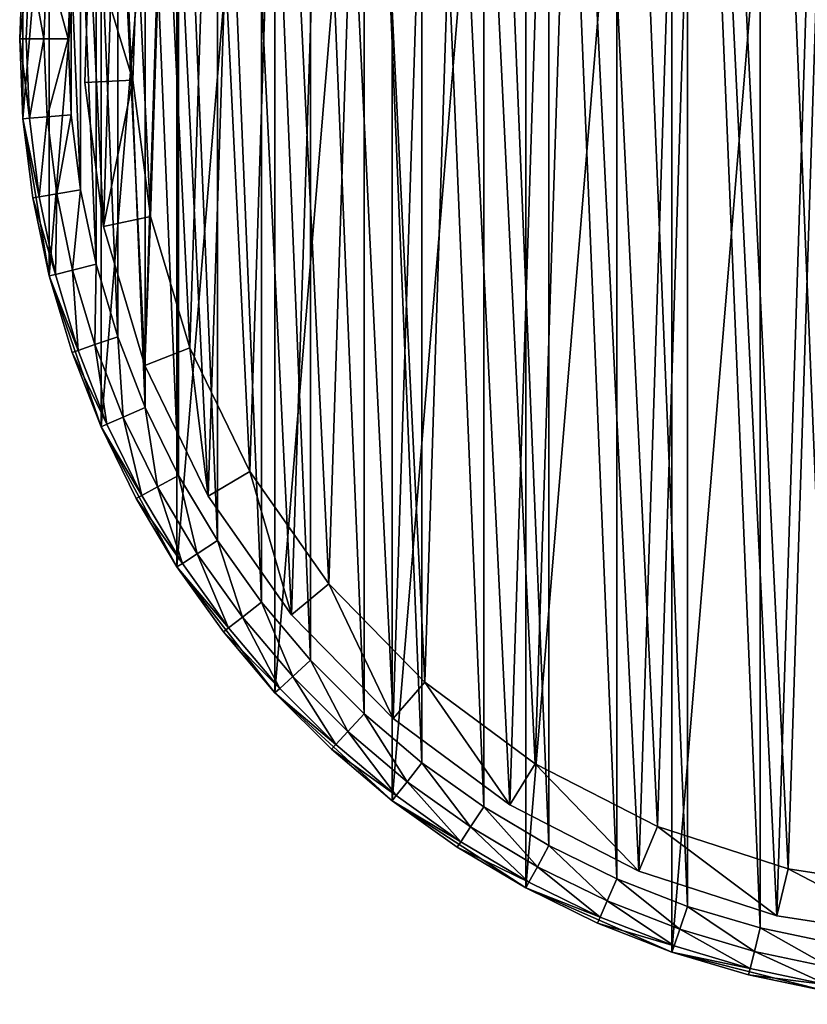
# Model space of a CAD drawing. Header units: millimetres. Extents: x 4 to 594, y -79 to 45.
# Tile 1 of 27: x 44 to 76, y -79 to -38. Entities that reach past the tile are written whole.
import ezdxf

# ---------------------------------------------------------------- set-up
doc = ezdxf.new("R2010")
doc.units = ezdxf.units.MM
doc.header["$LTSCALE"] = 25.4
doc.layers.get('0').update_dxf_attribs({"true_color": 0xff5454})

# ---------------------------------------------------------------- blocks, each defined once
blk = doc.blocks.new('PILLS-III-8263.STL')
at = {"color": 250, "true_color": 0x262626}
mesh = blk.add_polyface(dxfattribs=at)
corners = [(45.04, -29.131, 7.373), (43.952, -42.253, 7.373), (43.952, -35.647, 7.373), (45.04, -48.769, 7.373), (47.185, -22.882, 7.373), (47.185, -55.018, 7.373), (50.329, -17.072, 7.373), (50.329, -60.828, 7.373), (54.387, -11.859, 7.373), (54.387, -66.041, 7.373), (59.247, -7.384, 7.373), (59.247, -70.516, 7.373), (64.778, -3.771, 7.373), (64.778, -74.129, 7.373), (70.828, -1.117, 7.373), (70.828, -76.783, 7.373), (77.232, 0.504, 7.373), (77.232, -78.404, 7.373), (83.816, 1.05, 7.373), (83.816, -78.95, 7.373), (90.399, 0.504, 7.373), (90.399, -78.404, 7.373), (96.804, -1.117, 7.373), (96.804, -76.783, 7.373), (102.853, -3.771, 7.373), (102.853, -74.129, 7.373), (108.384, -7.384, 7.373), (108.384, -70.516, 7.373), (113.245, -11.859, 7.373), (113.245, -66.041, 7.373), (117.302, -17.072, 7.373), (117.302, -60.828, 7.373), (120.446, -22.882, 7.373), (120.446, -55.018, 7.373), (122.592, -29.131, 7.373), (122.592, -48.769, 7.373), (123.679, -35.647, 7.373), (123.679, -42.253, 7.373)]
mesh.append_faces([[corners[k] for k in face] for face in [(0, 1, 2), (35, 36, 37)]], dxfattribs={"vtx0": -1, "color": 250})
mesh.append_faces([[corners[k] for k in face] for face in [(1, 0, 3), (3, 4, 5), (5, 6, 7), (7, 8, 9), (9, 10, 11), (11, 12, 13), (13, 14, 15), (15, 16, 17), (17, 18, 19), (19, 20, 21), (21, 22, 23), (23, 24, 25), (25, 26, 27), (27, 28, 29), (29, 30, 31), (31, 32, 33), (33, 34, 35)]], dxfattribs={"vtx0": -1, "vtx1": -1, "color": 250})
mesh.append_faces([[corners[k] for k in face] for face in [(3, 0, 4), (5, 4, 6), (7, 6, 8), (9, 8, 10), (11, 10, 12), (13, 12, 14), (15, 14, 16), (17, 16, 18), (19, 18, 20), (21, 20, 22), (23, 22, 24), (25, 24, 26), (27, 26, 28), (29, 28, 30), (31, 30, 32), (33, 32, 34), (35, 34, 36)]], dxfattribs={"vtx0": -1, "vtx2": -1, "color": 250})
mesh = blk.add_polyface(dxfattribs=at)
corners = [(45.945, -42.088, 36.873), (45.945, -35.812, 36.873), (45.816, -38.95, 36.873), (46.334, -45.205, 36.873), (46.334, -32.695, 36.873), (46.978, -48.278, 36.873), (46.978, -29.622, 36.873), (47.875, -51.289, 36.873), (47.875, -26.611, 36.873), (49.016, -54.214, 36.873), (49.016, -23.686, 36.873), (50.396, -57.036, 36.873), (50.396, -20.864, 36.873), (52.003, -59.734, 36.873), (52.003, -18.166, 36.873), (53.828, -62.29, 36.873), (53.828, -15.61, 36.873), (55.858, -64.687, 36.873), (55.858, -13.213, 36.873), (58.079, -66.908, 36.873), (58.079, -10.992, 36.873), (60.475, -68.937, 36.873), (60.475, -8.963, 36.873), (63.032, -70.762, 36.873), (63.032, -7.138, 36.873), (65.73, -72.37, 36.873), (65.73, -5.53, 36.873), (68.551, -73.749, 36.873), (68.551, -4.151, 36.873), (71.477, -74.891, 36.873), (71.477, -3.009, 36.873), (74.487, -75.787, 36.873), (74.487, -2.113, 36.873), (77.561, -76.432, 36.873), (77.561, -1.468, 36.873), (80.678, -76.82, 36.873), (80.678, -1.08, 36.873), (83.816, -76.95, 36.873), (83.816, -0.95, 36.873), (86.954, -76.82, 36.873), (86.954, -1.08, 36.873), (90.07, -76.432, 36.873), (90.07, -1.468, 36.873), (93.144, -75.787, 36.873), (93.144, -2.113, 36.873), (96.154, -74.891, 36.873), (96.154, -3.009, 36.873), (99.08, -73.749, 36.873), (99.08, -4.151, 36.873), (101.902, -72.37, 36.873), (101.902, -5.53, 36.873), (104.6, -70.762, 36.873), (104.6, -7.138, 36.873), (107.156, -68.937, 36.873), (107.156, -8.963, 36.873), (109.552, -66.908, 36.873), (109.552, -10.992, 36.873), (111.773, -64.687, 36.873), (111.773, -13.213, 36.873), (113.803, -62.29, 36.873), (113.803, -15.61, 36.873), (115.628, -59.734, 36.873), (115.628, -18.166, 36.873), (117.236, -57.036, 36.873), (117.236, -20.864, 36.873), (118.615, -54.214, 36.873), (118.615, -23.686, 36.873), (119.757, -51.289, 36.873), (119.757, -26.611, 36.873), (120.653, -48.278, 36.873), (120.653, -29.622, 36.873), (121.297, -45.205, 36.873), (121.297, -32.695, 36.873), (121.686, -42.088, 36.873), (121.686, -35.812, 36.873), (121.816, -38.95, 36.873)]
mesh.append_faces([[corners[k] for k in face] for face in [(0, 1, 2), (74, 73, 75)]], dxfattribs={"vtx0": -1, "color": 250})
mesh.append_faces([[corners[k] for k in face] for face in [(1, 3, 4), (4, 5, 6), (6, 7, 8), (8, 9, 10), (10, 11, 12), (12, 13, 14), (14, 15, 16), (16, 17, 18), (18, 19, 20), (20, 21, 22), (22, 23, 24), (24, 25, 26), (26, 27, 28), (28, 29, 30), (30, 31, 32), (32, 33, 34), (34, 35, 36), (36, 37, 38), (38, 39, 40), (40, 41, 42), (42, 43, 44), (44, 45, 46), (46, 47, 48), (48, 49, 50), (50, 51, 52), (52, 53, 54), (54, 55, 56), (56, 57, 58), (58, 59, 60), (60, 61, 62), (62, 63, 64), (64, 65, 66), (66, 67, 68), (68, 69, 70), (70, 71, 72), (72, 73, 74)]], dxfattribs={"vtx0": -1, "vtx1": -1, "color": 250})
mesh.append_faces([[corners[k] for k in face] for face in [(1, 0, 3), (4, 3, 5), (6, 5, 7), (8, 7, 9), (10, 9, 11), (12, 11, 13), (14, 13, 15), (16, 15, 17), (18, 17, 19), (20, 19, 21), (22, 21, 23), (24, 23, 25), (26, 25, 27), (28, 27, 29), (30, 29, 31), (32, 31, 33), (34, 33, 35), (36, 35, 37), (38, 37, 39), (40, 39, 41), (42, 41, 43), (44, 43, 45), (46, 45, 47), (48, 47, 49), (50, 49, 51), (52, 51, 53), (54, 53, 55), (56, 55, 57), (58, 57, 59), (60, 59, 61), (62, 61, 63), (64, 63, 65), (66, 65, 67), (68, 67, 69), (70, 69, 71), (72, 71, 73)]], dxfattribs={"vtx0": -1, "vtx2": -1, "color": 250})
at = {"color": 7, "true_color": 0xffffff}
mesh = blk.add_polyface(dxfattribs=at)
corners = [(47.282, -46.719, 8.183), (46.702, -34.75, 8.183), (46.509, -40.758, 8.183), (47.857, -28.851, 8.183), (49.002, -52.479, 8.183), (49.942, -23.214, 8.183), (51.623, -57.888, 8.183), (52.905, -17.984, 8.183), (55.078, -62.807, 8.183), (56.669, -13.297, 8.183), (59.277, -67.108, 8.183), (61.135, -9.275, 8.183), (64.111, -70.68, 8.183), (66.189, -6.021, 8.183), (69.456, -73.429, 8.183), (71.7, -3.62, 8.183), (75.173, -75.286, 8.183), (77.524, -2.134, 8.183), (81.114, -76.202, 8.183), (83.511, -1.601, 8.183), (84.12, -76.299, 8.183), (89.506, -2.036, 8.183), (87.124, -76.153, 8.183), (93.049, -75.141, 8.183), (95.354, -3.427, 8.183), (98.735, -73.191, 8.183), (100.903, -5.738, 8.183), (104.034, -70.354, 8.183), (106.009, -8.909, 8.183), (108.81, -66.704, 8.183), (110.541, -12.858, 8.183), (112.939, -62.335, 8.183), (114.38, -17.483, 8.183), (116.313, -57.361, 8.183), (117.428, -22.664, 8.183), (118.845, -51.909, 8.183), (119.605, -28.267, 8.183), (120.47, -46.122, 8.183), (120.855, -34.146, 8.183), (121.146, -40.15, 8.183)]
mesh.append_faces([[corners[k] for k in face] for face in [(0, 1, 2), (38, 37, 39)]], dxfattribs={"vtx0": -1, "color": 7})
mesh.append_faces([[corners[k] for k in face] for face in [(1, 0, 3), (3, 4, 5), (5, 6, 7), (7, 8, 9), (9, 10, 11), (11, 12, 13), (13, 14, 15), (15, 16, 17), (17, 18, 19), (19, 20, 21), (21, 23, 24), (24, 25, 26), (26, 27, 28), (28, 29, 30), (30, 31, 32), (32, 33, 34), (34, 35, 36), (36, 37, 38)]], dxfattribs={"vtx0": -1, "vtx1": -1, "color": 7})
mesh.append_faces([[corners[k] for k in face] for face in [(3, 0, 4), (5, 4, 6), (7, 6, 8), (9, 8, 10), (11, 10, 12), (13, 12, 14), (15, 14, 16), (17, 16, 18), (19, 18, 20), (21, 20, 22), (21, 22, 23), (24, 23, 25), (26, 25, 27), (28, 27, 29), (30, 29, 31), (32, 31, 33), (34, 33, 35), (36, 35, 37)]], dxfattribs={"vtx0": -1, "vtx2": -1, "color": 7})
mesh = blk.add_polyface(dxfattribs=at)
corners = [(48.69, -34.975, 1.538), (49.239, -46.303, 1.538), (48.507, -40.661, 1.538), (49.782, -29.392, 1.538), (50.866, -51.754, 1.538), (51.756, -24.057, 1.538), (53.347, -56.874, 1.538), (54.56, -19.107, 1.538), (56.616, -61.529, 1.538), (58.122, -14.671, 1.538), (60.591, -65.6, 1.538), (62.35, -10.864, 1.538), (65.166, -68.98, 1.538), (67.133, -7.784, 1.538), (70.225, -71.583, 1.538), (72.348, -5.512, 1.538), (75.636, -73.341, 1.538), (77.861, -4.105, 1.538), (81.258, -74.207, 1.538), (83.527, -3.601, 1.538), (84.104, -74.299, 1.538), (89.202, -4.013, 1.538), (86.947, -74.161, 1.538), (92.555, -73.203, 1.538), (94.736, -5.329, 1.538), (97.936, -71.357, 1.538), (99.988, -7.516, 1.538), (102.952, -68.672, 1.538), (104.821, -10.518, 1.538), (107.472, -65.218, 1.538), (109.11, -14.255, 1.538), (111.379, -61.083, 1.538), (112.743, -18.632, 1.538), (114.573, -56.375, 1.538), (115.628, -23.536, 1.538), (116.969, -51.215, 1.538), (117.689, -28.839, 1.538), (118.508, -45.738, 1.538), (118.872, -34.403, 1.538), (119.147, -40.085, 1.538)]
mesh.append_faces([[corners[k] for k in face] for face in [(0, 1, 2), (37, 38, 39)]], dxfattribs={"vtx0": -1, "color": 7})
mesh.append_faces([[corners[k] for k in face] for face in [(1, 3, 4), (4, 5, 6), (6, 7, 8), (8, 9, 10), (10, 11, 12), (12, 13, 14), (14, 15, 16), (16, 17, 18), (18, 19, 20), (20, 21, 22), (22, 21, 23), (23, 24, 25), (25, 26, 27), (27, 28, 29), (29, 30, 31), (31, 32, 33), (33, 34, 35), (35, 36, 37)]], dxfattribs={"vtx0": -1, "vtx1": -1, "color": 7})
mesh.append_faces([[corners[k] for k in face] for face in [(1, 0, 3), (4, 3, 5), (6, 5, 7), (8, 7, 9), (10, 9, 11), (12, 11, 13), (14, 13, 15), (16, 15, 17), (18, 17, 19), (20, 19, 21), (23, 21, 24), (25, 24, 26), (27, 26, 28), (29, 28, 30), (31, 30, 32), (33, 32, 34), (35, 34, 36), (37, 36, 38)]], dxfattribs={"vtx0": -1, "vtx2": -1, "color": 7})
mesh = blk.add_polyface(dxfattribs=at)
corners = [(46.702, -34.75, 8.183), (46.509, -40.758, 3.538), (46.509, -40.758, 8.183), (46.702, -34.75, 3.538)]
mesh.append_faces([[corners[k] for k in face] for face in [(0, 1, 2), (1, 0, 3)]], dxfattribs={"vtx0": -1, "color": 7})
mesh = blk.add_polyface(dxfattribs=at)
corners = [(46.702, -34.75, 3.538), (48.507, -40.661, 1.538), (46.509, -40.758, 3.538), (48.69, -34.975, 1.538)]
mesh.append_faces([[corners[k] for k in face] for face in [(0, 1, 2), (1, 0, 3)]], dxfattribs={"vtx0": -1, "color": 7})
at = {"color": 250, "true_color": 0x262626}
mesh = blk.add_polyface(dxfattribs=at)
corners = [(43.952, -35.647, 7.373), (43.952, -42.253, 7.373), (43.816, -38.95, 34.873)]
mesh.append_faces([[corners[k] for k in face] for face in [(0, 1, 2)]], dxfattribs={"color": 250})
mesh = blk.add_polyface(dxfattribs=at)
corners = [(43.952, -35.647, 7.373), (43.816, -38.95, 34.873), (43.952, -35.647, 34.873)]
mesh.append_faces([[corners[k] for k in face] for face in [(0, 1, 2)]], dxfattribs={"color": 250})
mesh = blk.add_polyface(dxfattribs=at)
corners = [(44.219, -35.669, 35.873), (43.816, -38.95, 34.873), (44.084, -38.95, 35.873), (43.952, -35.647, 34.873)]
mesh.append_faces([[corners[k] for k in face] for face in [(0, 1, 2), (1, 0, 3)]], dxfattribs={"vtx0": -1, "color": 250})
mesh = blk.add_polyface(dxfattribs=at)
corners = [(44.816, -38.95, 36.605), (44.219, -35.669, 35.873), (44.084, -38.95, 35.873), (44.949, -35.729, 36.605)]
mesh.append_faces([[corners[k] for k in face] for face in [(0, 1, 2), (1, 0, 3)]], dxfattribs={"vtx0": -1, "color": 250})
mesh = blk.add_polyface(dxfattribs=at)
corners = [(45.816, -38.95, 36.873), (44.949, -35.729, 36.605), (44.816, -38.95, 36.605), (45.945, -35.812, 36.873)]
mesh.append_faces([[corners[k] for k in face] for face in [(0, 1, 2), (1, 0, 3)]], dxfattribs={"vtx0": -1, "color": 250})
mesh = blk.add_polyface(dxfattribs=at)
corners = [(43.816, -38.95, 34.873), (43.952, -42.253, 7.373), (43.952, -42.253, 34.873)]
mesh.append_faces([[corners[k] for k in face] for face in [(0, 1, 2)]], dxfattribs={"color": 250})
mesh = blk.add_polyface(dxfattribs=at)
corners = [(44.219, -42.231, 35.873), (43.816, -38.95, 34.873), (43.952, -42.253, 34.873), (44.084, -38.95, 35.873)]
mesh.append_faces([[corners[k] for k in face] for face in [(0, 1, 2), (1, 0, 3)]], dxfattribs={"vtx0": -1, "color": 250})
mesh = blk.add_polyface(dxfattribs=at)
corners = [(44.219, -42.231, 35.873), (44.816, -38.95, 36.605), (44.084, -38.95, 35.873), (44.949, -42.171, 36.605)]
mesh.append_faces([[corners[k] for k in face] for face in [(0, 1, 2), (1, 0, 3)]], dxfattribs={"vtx0": -1, "color": 250})
mesh = blk.add_polyface(dxfattribs=at)
corners = [(44.949, -42.171, 36.605), (45.816, -38.95, 36.873), (44.816, -38.95, 36.605), (45.945, -42.088, 36.873)]
mesh.append_faces([[corners[k] for k in face] for face in [(0, 1, 2), (1, 0, 3)]], dxfattribs={"vtx0": -1, "color": 250})
at = {"color": 7, "true_color": 0xffffff}
mesh = blk.add_polyface(dxfattribs=at)
corners = [(48.507, -40.661, 1.538), (47.282, -46.719, 3.538), (46.509, -40.758, 3.538), (49.239, -46.303, 1.538)]
mesh.append_faces([[corners[k] for k in face] for face in [(0, 1, 2), (1, 0, 3)]], dxfattribs={"vtx0": -1, "color": 7})
mesh = blk.add_polyface(dxfattribs=at)
corners = [(46.509, -40.758, 8.183), (47.282, -46.719, 3.538), (47.282, -46.719, 8.183), (46.509, -40.758, 3.538)]
mesh.append_faces([[corners[k] for k in face] for face in [(0, 1, 2), (1, 0, 3)]], dxfattribs={"vtx0": -1, "color": 7})
at = {"color": 250, "true_color": 0x262626}
mesh = blk.add_polyface(dxfattribs=at)
corners = [(44.625, -45.49, 35.873), (43.952, -42.253, 34.873), (44.361, -45.534, 34.873), (44.219, -42.231, 35.873)]
mesh.append_faces([[corners[k] for k in face] for face in [(0, 1, 2), (1, 0, 3)]], dxfattribs={"vtx0": -1, "color": 250})
mesh = blk.add_polyface(dxfattribs=at)
corners = [(43.952, -42.253, 7.373), (45.04, -48.769, 7.373), (44.361, -45.534, 34.873)]
mesh.append_faces([[corners[k] for k in face] for face in [(0, 1, 2)]], dxfattribs={"color": 250})
mesh = blk.add_polyface(dxfattribs=at)
corners = [(43.952, -42.253, 7.373), (44.361, -45.534, 34.873), (43.952, -42.253, 34.873)]
mesh.append_faces([[corners[k] for k in face] for face in [(0, 1, 2)]], dxfattribs={"color": 250})
mesh = blk.add_polyface(dxfattribs=at)
corners = [(44.625, -45.49, 35.873), (44.949, -42.171, 36.605), (44.219, -42.231, 35.873), (45.347, -45.369, 36.605)]
mesh.append_faces([[corners[k] for k in face] for face in [(0, 1, 2), (1, 0, 3)]], dxfattribs={"vtx0": -1, "color": 250})
mesh = blk.add_polyface(dxfattribs=at)
corners = [(45.347, -45.369, 36.605), (45.945, -42.088, 36.873), (44.949, -42.171, 36.605), (46.334, -45.205, 36.873)]
mesh.append_faces([[corners[k] for k in face] for face in [(0, 1, 2), (1, 0, 3)]], dxfattribs={"vtx0": -1, "color": 250})
mesh = blk.add_polyface(dxfattribs=at)
corners = [(46.009, -48.524, 36.605), (46.334, -45.205, 36.873), (45.347, -45.369, 36.605), (46.978, -48.278, 36.873)]
mesh.append_faces([[corners[k] for k in face] for face in [(0, 1, 2), (1, 0, 3)]], dxfattribs={"vtx0": -1, "color": 250})
mesh = blk.add_polyface(dxfattribs=at)
corners = [(45.299, -48.704, 35.873), (44.361, -45.534, 34.873), (45.04, -48.769, 34.873), (44.625, -45.49, 35.873)]
mesh.append_faces([[corners[k] for k in face] for face in [(0, 1, 2), (1, 0, 3)]], dxfattribs={"vtx0": -1, "color": 250})
mesh = blk.add_polyface(dxfattribs=at)
corners = [(44.361, -45.534, 34.873), (45.04, -48.769, 7.373), (45.04, -48.769, 34.873)]
mesh.append_faces([[corners[k] for k in face] for face in [(0, 1, 2)]], dxfattribs={"color": 250})
mesh = blk.add_polyface(dxfattribs=at)
corners = [(45.299, -48.704, 35.873), (45.347, -45.369, 36.605), (44.625, -45.49, 35.873), (46.009, -48.524, 36.605)]
mesh.append_faces([[corners[k] for k in face] for face in [(0, 1, 2), (1, 0, 3)]], dxfattribs={"vtx0": -1, "color": 250})
at = {"color": 7, "true_color": 0xffffff}
mesh = blk.add_polyface(dxfattribs=at)
corners = [(49.239, -46.303, 1.538), (49.002, -52.479, 3.538), (47.282, -46.719, 3.538), (50.866, -51.754, 1.538)]
mesh.append_faces([[corners[k] for k in face] for face in [(0, 1, 2), (1, 0, 3)]], dxfattribs={"vtx0": -1, "color": 7})
mesh = blk.add_polyface(dxfattribs=at)
corners = [(47.282, -46.719, 8.183), (49.002, -52.479, 3.538), (49.002, -52.479, 8.183), (47.282, -46.719, 3.538)]
mesh.append_faces([[corners[k] for k in face] for face in [(0, 1, 2), (1, 0, 3)]], dxfattribs={"vtx0": -1, "color": 7})
at = {"color": 250, "true_color": 0x262626}
mesh = blk.add_polyface(dxfattribs=at)
corners = [(46.236, -51.851, 35.873), (46.009, -48.524, 36.605), (45.299, -48.704, 35.873), (46.929, -51.613, 36.605)]
mesh.append_faces([[corners[k] for k in face] for face in [(0, 1, 2), (1, 0, 3)]], dxfattribs={"vtx0": -1, "color": 250})
mesh = blk.add_polyface(dxfattribs=at)
corners = [(46.929, -51.613, 36.605), (46.978, -48.278, 36.873), (46.009, -48.524, 36.605), (47.875, -51.289, 36.873)]
mesh.append_faces([[corners[k] for k in face] for face in [(0, 1, 2), (1, 0, 3)]], dxfattribs={"vtx0": -1, "color": 250})
mesh = blk.add_polyface(dxfattribs=at)
corners = [(46.236, -51.851, 35.873), (45.04, -48.769, 34.873), (45.983, -51.938, 34.873), (45.299, -48.704, 35.873)]
mesh.append_faces([[corners[k] for k in face] for face in [(0, 1, 2), (1, 0, 3)]], dxfattribs={"vtx0": -1, "color": 250})
mesh = blk.add_polyface(dxfattribs=at)
corners = [(45.04, -48.769, 7.373), (47.185, -55.018, 7.373), (45.983, -51.938, 34.873)]
mesh.append_faces([[corners[k] for k in face] for face in [(0, 1, 2)]], dxfattribs={"color": 250})
mesh = blk.add_polyface(dxfattribs=at)
corners = [(45.04, -48.769, 7.373), (45.983, -51.938, 34.873), (45.04, -48.769, 34.873)]
mesh.append_faces([[corners[k] for k in face] for face in [(0, 1, 2)]], dxfattribs={"color": 250})
mesh = blk.add_polyface(dxfattribs=at)
corners = [(48.1, -54.616, 36.605), (47.875, -51.289, 36.873), (46.929, -51.613, 36.605), (49.016, -54.214, 36.873)]
mesh.append_faces([[corners[k] for k in face] for face in [(0, 1, 2), (1, 0, 3)]], dxfattribs={"vtx0": -1, "color": 250})
mesh = blk.add_polyface(dxfattribs=at)
corners = [(47.43, -54.91, 35.873), (46.929, -51.613, 36.605), (46.236, -51.851, 35.873), (48.1, -54.616, 36.605)]
mesh.append_faces([[corners[k] for k in face] for face in [(0, 1, 2), (1, 0, 3)]], dxfattribs={"vtx0": -1, "color": 250})
at = {"color": 7, "true_color": 0xffffff}
mesh = blk.add_polyface(dxfattribs=at)
corners = [(50.866, -51.754, 1.538), (51.623, -57.888, 3.538), (49.002, -52.479, 3.538), (53.347, -56.874, 1.538)]
mesh.append_faces([[corners[k] for k in face] for face in [(0, 1, 2), (1, 0, 3)]], dxfattribs={"vtx0": -1, "color": 7})
at = {"color": 250, "true_color": 0x262626}
mesh = blk.add_polyface(dxfattribs=at)
corners = [(47.43, -54.91, 35.873), (45.983, -51.938, 34.873), (47.185, -55.018, 34.873), (46.236, -51.851, 35.873)]
mesh.append_faces([[corners[k] for k in face] for face in [(0, 1, 2), (1, 0, 3)]], dxfattribs={"vtx0": -1, "color": 250})
mesh = blk.add_polyface(dxfattribs=at)
corners = [(45.983, -51.938, 34.873), (47.185, -55.018, 7.373), (47.185, -55.018, 34.873)]
mesh.append_faces([[corners[k] for k in face] for face in [(0, 1, 2)]], dxfattribs={"color": 250})
at = {"color": 7, "true_color": 0xffffff}
mesh = blk.add_polyface(dxfattribs=at)
corners = [(49.002, -52.479, 8.183), (51.623, -57.888, 3.538), (51.623, -57.888, 8.183), (49.002, -52.479, 3.538)]
mesh.append_faces([[corners[k] for k in face] for face in [(0, 1, 2), (1, 0, 3)]], dxfattribs={"vtx0": -1, "color": 7})
at = {"color": 250, "true_color": 0x262626}
mesh = blk.add_polyface(dxfattribs=at)
corners = [(49.516, -57.512, 36.605), (49.016, -54.214, 36.873), (48.1, -54.616, 36.605), (50.396, -57.036, 36.873)]
mesh.append_faces([[corners[k] for k in face] for face in [(0, 1, 2), (1, 0, 3)]], dxfattribs={"vtx0": -1, "color": 250})
mesh = blk.add_polyface(dxfattribs=at)
corners = [(48.872, -57.86, 35.873), (48.1, -54.616, 36.605), (47.43, -54.91, 35.873), (49.516, -57.512, 36.605)]
mesh.append_faces([[corners[k] for k in face] for face in [(0, 1, 2), (1, 0, 3)]], dxfattribs={"vtx0": -1, "color": 250})
mesh = blk.add_polyface(dxfattribs=at)
corners = [(48.872, -57.86, 35.873), (47.185, -55.018, 34.873), (48.637, -57.988, 34.873), (47.43, -54.91, 35.873)]
mesh.append_faces([[corners[k] for k in face] for face in [(0, 1, 2), (1, 0, 3)]], dxfattribs={"vtx0": -1, "color": 250})
mesh = blk.add_polyface(dxfattribs=at)
corners = [(47.185, -55.018, 7.373), (50.329, -60.828, 7.373), (48.637, -57.988, 34.873)]
mesh.append_faces([[corners[k] for k in face] for face in [(0, 1, 2)]], dxfattribs={"color": 250})
mesh = blk.add_polyface(dxfattribs=at)
corners = [(47.185, -55.018, 7.373), (48.637, -57.988, 34.873), (47.185, -55.018, 34.873)]
mesh.append_faces([[corners[k] for k in face] for face in [(0, 1, 2)]], dxfattribs={"color": 250})
mesh = blk.add_polyface(dxfattribs=at)
corners = [(51.166, -60.281, 36.605), (50.396, -57.036, 36.873), (49.516, -57.512, 36.605), (52.003, -59.734, 36.873)]
mesh.append_faces([[corners[k] for k in face] for face in [(0, 1, 2), (1, 0, 3)]], dxfattribs={"vtx0": -1, "color": 250})
at = {"color": 7, "true_color": 0xffffff}
mesh = blk.add_polyface(dxfattribs=at)
corners = [(53.347, -56.874, 1.538), (55.078, -62.807, 3.538), (51.623, -57.888, 3.538), (56.616, -61.529, 1.538)]
mesh.append_faces([[corners[k] for k in face] for face in [(0, 1, 2), (1, 0, 3)]], dxfattribs={"vtx0": -1, "color": 7})
at = {"color": 250, "true_color": 0x262626}
mesh = blk.add_polyface(dxfattribs=at)
corners = [(50.553, -60.681, 35.873), (49.516, -57.512, 36.605), (48.872, -57.86, 35.873), (51.166, -60.281, 36.605)]
mesh.append_faces([[corners[k] for k in face] for face in [(0, 1, 2), (1, 0, 3)]], dxfattribs={"vtx0": -1, "color": 250})
mesh = blk.add_polyface(dxfattribs=at)
corners = [(50.553, -60.681, 35.873), (48.637, -57.988, 34.873), (50.329, -60.828, 34.873), (48.872, -57.86, 35.873)]
mesh.append_faces([[corners[k] for k in face] for face in [(0, 1, 2), (1, 0, 3)]], dxfattribs={"vtx0": -1, "color": 250})
at = {"color": 7, "true_color": 0xffffff}
mesh = blk.add_polyface(dxfattribs=at)
corners = [(51.623, -57.888, 8.183), (55.078, -62.807, 3.538), (55.078, -62.807, 8.183), (51.623, -57.888, 3.538)]
mesh.append_faces([[corners[k] for k in face] for face in [(0, 1, 2), (1, 0, 3)]], dxfattribs={"vtx0": -1, "color": 7})
at = {"color": 250, "true_color": 0x262626}
mesh = blk.add_polyface(dxfattribs=at)
corners = [(48.637, -57.988, 34.873), (50.329, -60.828, 7.373), (50.329, -60.828, 34.873)]
mesh.append_faces([[corners[k] for k in face] for face in [(0, 1, 2)]], dxfattribs={"color": 250})
mesh = blk.add_polyface(dxfattribs=at)
corners = [(53.039, -62.904, 36.605), (52.003, -59.734, 36.873), (51.166, -60.281, 36.605), (53.828, -62.29, 36.873)]
mesh.append_faces([[corners[k] for k in face] for face in [(0, 1, 2), (1, 0, 3)]], dxfattribs={"vtx0": -1, "color": 250})
mesh = blk.add_polyface(dxfattribs=at)
corners = [(52.461, -63.354, 35.873), (51.166, -60.281, 36.605), (50.553, -60.681, 35.873), (53.039, -62.904, 36.605)]
mesh.append_faces([[corners[k] for k in face] for face in [(0, 1, 2), (1, 0, 3)]], dxfattribs={"vtx0": -1, "color": 250})
mesh = blk.add_polyface(dxfattribs=at)
corners = [(52.461, -63.354, 35.873), (50.329, -60.828, 34.873), (52.25, -63.519, 34.873), (50.553, -60.681, 35.873)]
mesh.append_faces([[corners[k] for k in face] for face in [(0, 1, 2), (1, 0, 3)]], dxfattribs={"vtx0": -1, "color": 250})
mesh = blk.add_polyface(dxfattribs=at)
corners = [(50.329, -60.828, 7.373), (54.387, -66.041, 7.373), (52.25, -63.519, 34.873)]
mesh.append_faces([[corners[k] for k in face] for face in [(0, 1, 2)]], dxfattribs={"color": 250})
mesh = blk.add_polyface(dxfattribs=at)
corners = [(50.329, -60.828, 7.373), (52.25, -63.519, 34.873), (50.329, -60.828, 34.873)]
mesh.append_faces([[corners[k] for k in face] for face in [(0, 1, 2)]], dxfattribs={"color": 250})
at = {"color": 7, "true_color": 0xffffff}
mesh = blk.add_polyface(dxfattribs=at)
corners = [(56.616, -61.529, 1.538), (59.277, -67.108, 3.538), (55.078, -62.807, 3.538), (60.591, -65.6, 1.538)]
mesh.append_faces([[corners[k] for k in face] for face in [(0, 1, 2), (1, 0, 3)]], dxfattribs={"vtx0": -1, "color": 7})
at = {"color": 250, "true_color": 0x262626}
mesh = blk.add_polyface(dxfattribs=at)
corners = [(55.122, -65.364, 36.605), (53.828, -62.29, 36.873), (53.039, -62.904, 36.605), (55.858, -64.687, 36.873)]
mesh.append_faces([[corners[k] for k in face] for face in [(0, 1, 2), (1, 0, 3)]], dxfattribs={"vtx0": -1, "color": 250})
at = {"color": 7, "true_color": 0xffffff}
mesh = blk.add_polyface(dxfattribs=at)
corners = [(55.078, -62.807, 8.183), (59.277, -67.108, 3.538), (59.277, -67.108, 8.183), (55.078, -62.807, 3.538)]
mesh.append_faces([[corners[k] for k in face] for face in [(0, 1, 2), (1, 0, 3)]], dxfattribs={"vtx0": -1, "color": 7})
at = {"color": 250, "true_color": 0x262626}
mesh = blk.add_polyface(dxfattribs=at)
corners = [(54.584, -65.86, 35.873), (53.039, -62.904, 36.605), (52.461, -63.354, 35.873), (55.122, -65.364, 36.605)]
mesh.append_faces([[corners[k] for k in face] for face in [(0, 1, 2), (1, 0, 3)]], dxfattribs={"vtx0": -1, "color": 250})
mesh = blk.add_polyface(dxfattribs=at)
corners = [(54.584, -65.86, 35.873), (52.25, -63.519, 34.873), (54.387, -66.041, 34.873), (52.461, -63.354, 35.873)]
mesh.append_faces([[corners[k] for k in face] for face in [(0, 1, 2), (1, 0, 3)]], dxfattribs={"vtx0": -1, "color": 250})
mesh = blk.add_polyface(dxfattribs=at)
corners = [(52.25, -63.519, 34.873), (54.387, -66.041, 7.373), (54.387, -66.041, 34.873)]
mesh.append_faces([[corners[k] for k in face] for face in [(0, 1, 2)]], dxfattribs={"color": 250})
mesh = blk.add_polyface(dxfattribs=at)
corners = [(57.402, -67.643, 36.605), (55.858, -64.687, 36.873), (55.122, -65.364, 36.605), (58.079, -66.908, 36.873)]
mesh.append_faces([[corners[k] for k in face] for face in [(0, 1, 2), (1, 0, 3)]], dxfattribs={"vtx0": -1, "color": 250})
mesh = blk.add_polyface(dxfattribs=at)
corners = [(56.906, -68.182, 35.873), (55.122, -65.364, 36.605), (54.584, -65.86, 35.873), (57.402, -67.643, 36.605)]
mesh.append_faces([[corners[k] for k in face] for face in [(0, 1, 2), (1, 0, 3)]], dxfattribs={"vtx0": -1, "color": 250})
at = {"color": 7, "true_color": 0xffffff}
mesh = blk.add_polyface(dxfattribs=at)
corners = [(60.591, -65.6, 1.538), (64.111, -70.68, 3.538), (59.277, -67.108, 3.538), (65.166, -68.98, 1.538)]
mesh.append_faces([[corners[k] for k in face] for face in [(0, 1, 2), (1, 0, 3)]], dxfattribs={"vtx0": -1, "color": 7})
at = {"color": 250, "true_color": 0x262626}
mesh = blk.add_polyface(dxfattribs=at)
corners = [(56.906, -68.182, 35.873), (54.387, -66.041, 34.873), (56.724, -68.379, 34.873), (54.584, -65.86, 35.873)]
mesh.append_faces([[corners[k] for k in face] for face in [(0, 1, 2), (1, 0, 3)]], dxfattribs={"vtx0": -1, "color": 250})
mesh = blk.add_polyface(dxfattribs=at)
corners = [(56.724, -68.379, 34.873), (54.387, -66.041, 7.373), (59.247, -70.516, 7.373)]
mesh.append_faces([[corners[k] for k in face] for face in [(0, 1, 2)]], dxfattribs={"color": 250})
mesh = blk.add_polyface(dxfattribs=at)
corners = [(54.387, -66.041, 7.373), (56.724, -68.379, 34.873), (54.387, -66.041, 34.873)]
mesh.append_faces([[corners[k] for k in face] for face in [(0, 1, 2)]], dxfattribs={"color": 250})
mesh = blk.add_polyface(dxfattribs=at)
corners = [(59.861, -69.726, 36.605), (58.079, -66.908, 36.873), (57.402, -67.643, 36.605), (60.475, -68.937, 36.873)]
mesh.append_faces([[corners[k] for k in face] for face in [(0, 1, 2), (1, 0, 3)]], dxfattribs={"vtx0": -1, "color": 250})
at = {"color": 7, "true_color": 0xffffff}
mesh = blk.add_polyface(dxfattribs=at)
corners = [(64.111, -70.68, 8.183), (59.277, -67.108, 3.538), (64.111, -70.68, 3.538), (59.277, -67.108, 8.183)]
mesh.append_faces([[corners[k] for k in face] for face in [(0, 1, 2), (1, 0, 3)]], dxfattribs={"vtx0": -1, "color": 7})
at = {"color": 250, "true_color": 0x262626}
mesh = blk.add_polyface(dxfattribs=at)
corners = [(59.412, -70.304, 35.873), (57.402, -67.643, 36.605), (56.906, -68.182, 35.873), (59.861, -69.726, 36.605)]
mesh.append_faces([[corners[k] for k in face] for face in [(0, 1, 2), (1, 0, 3)]], dxfattribs={"vtx0": -1, "color": 250})
mesh = blk.add_polyface(dxfattribs=at)
corners = [(59.412, -70.304, 35.873), (56.724, -68.379, 34.873), (59.247, -70.516, 34.873), (56.906, -68.182, 35.873)]
mesh.append_faces([[corners[k] for k in face] for face in [(0, 1, 2), (1, 0, 3)]], dxfattribs={"vtx0": -1, "color": 250})
mesh = blk.add_polyface(dxfattribs=at)
corners = [(56.724, -68.379, 34.873), (59.247, -70.516, 7.373), (59.247, -70.516, 34.873)]
mesh.append_faces([[corners[k] for k in face] for face in [(0, 1, 2)]], dxfattribs={"color": 250})
mesh = blk.add_polyface(dxfattribs=at)
corners = [(62.485, -71.599, 36.605), (60.475, -68.937, 36.873), (59.861, -69.726, 36.605), (63.032, -70.762, 36.873)]
mesh.append_faces([[corners[k] for k in face] for face in [(0, 1, 2), (1, 0, 3)]], dxfattribs={"vtx0": -1, "color": 250})
at = {"color": 7, "true_color": 0xffffff}
mesh = blk.add_polyface(dxfattribs=at)
corners = [(65.166, -68.98, 1.538), (69.456, -73.429, 3.538), (64.111, -70.68, 3.538), (70.225, -71.583, 1.538)]
mesh.append_faces([[corners[k] for k in face] for face in [(0, 1, 2), (1, 0, 3)]], dxfattribs={"vtx0": -1, "color": 7})
at = {"color": 250, "true_color": 0x262626}
mesh = blk.add_polyface(dxfattribs=at)
corners = [(62.084, -72.212, 35.873), (59.861, -69.726, 36.605), (59.412, -70.304, 35.873), (62.485, -71.599, 36.605)]
mesh.append_faces([[corners[k] for k in face] for face in [(0, 1, 2), (1, 0, 3)]], dxfattribs={"vtx0": -1, "color": 250})
mesh = blk.add_polyface(dxfattribs=at)
corners = [(62.084, -72.212, 35.873), (59.247, -70.516, 34.873), (61.938, -72.437, 34.873), (59.412, -70.304, 35.873)]
mesh.append_faces([[corners[k] for k in face] for face in [(0, 1, 2), (1, 0, 3)]], dxfattribs={"vtx0": -1, "color": 250})
mesh = blk.add_polyface(dxfattribs=at)
corners = [(61.938, -72.437, 34.873), (59.247, -70.516, 7.373), (64.778, -74.129, 7.373)]
mesh.append_faces([[corners[k] for k in face] for face in [(0, 1, 2)]], dxfattribs={"color": 250})
mesh = blk.add_polyface(dxfattribs=at)
corners = [(59.247, -70.516, 34.873), (59.247, -70.516, 7.373), (61.938, -72.437, 34.873)]
mesh.append_faces([[corners[k] for k in face] for face in [(0, 1, 2)]], dxfattribs={"color": 250})
mesh = blk.add_polyface(dxfattribs=at)
corners = [(65.254, -73.249, 36.605), (63.032, -70.762, 36.873), (62.485, -71.599, 36.605), (65.73, -72.37, 36.873)]
mesh.append_faces([[corners[k] for k in face] for face in [(0, 1, 2), (1, 0, 3)]], dxfattribs={"vtx0": -1, "color": 250})
at = {"color": 7, "true_color": 0xffffff}
mesh = blk.add_polyface(dxfattribs=at)
corners = [(69.456, -73.429, 8.183), (64.111, -70.68, 3.538), (69.456, -73.429, 3.538), (64.111, -70.68, 8.183)]
mesh.append_faces([[corners[k] for k in face] for face in [(0, 1, 2), (1, 0, 3)]], dxfattribs={"vtx0": -1, "color": 7})
at = {"color": 250, "true_color": 0x262626}
mesh = blk.add_polyface(dxfattribs=at)
corners = [(64.905, -73.893, 35.873), (62.485, -71.599, 36.605), (62.084, -72.212, 35.873), (65.254, -73.249, 36.605)]
mesh.append_faces([[corners[k] for k in face] for face in [(0, 1, 2), (1, 0, 3)]], dxfattribs={"vtx0": -1, "color": 250})
at = {"color": 7, "true_color": 0xffffff}
mesh = blk.add_polyface(dxfattribs=at)
corners = [(70.225, -71.583, 1.538), (75.173, -75.286, 3.538), (69.456, -73.429, 3.538), (75.636, -73.341, 1.538)]
mesh.append_faces([[corners[k] for k in face] for face in [(0, 1, 2), (1, 0, 3)]], dxfattribs={"vtx0": -1, "color": 7})
at = {"color": 250, "true_color": 0x262626}
mesh = blk.add_polyface(dxfattribs=at)
corners = [(64.905, -73.893, 35.873), (61.938, -72.437, 34.873), (64.778, -74.129, 34.873), (62.084, -72.212, 35.873)]
mesh.append_faces([[corners[k] for k in face] for face in [(0, 1, 2), (1, 0, 3)]], dxfattribs={"vtx0": -1, "color": 250})
mesh = blk.add_polyface(dxfattribs=at)
corners = [(61.938, -72.437, 34.873), (64.778, -74.129, 7.373), (64.778, -74.129, 34.873)]
mesh.append_faces([[corners[k] for k in face] for face in [(0, 1, 2)]], dxfattribs={"color": 250})
mesh = blk.add_polyface(dxfattribs=at)
corners = [(68.149, -74.665, 36.605), (65.73, -72.37, 36.873), (65.254, -73.249, 36.605), (68.551, -73.749, 36.873)]
mesh.append_faces([[corners[k] for k in face] for face in [(0, 1, 2), (1, 0, 3)]], dxfattribs={"vtx0": -1, "color": 250})
mesh = blk.add_polyface(dxfattribs=at)
corners = [(67.855, -75.336, 35.873), (65.254, -73.249, 36.605), (64.905, -73.893, 35.873), (68.149, -74.665, 36.605)]
mesh.append_faces([[corners[k] for k in face] for face in [(0, 1, 2), (1, 0, 3)]], dxfattribs={"vtx0": -1, "color": 250})
at = {"color": 7, "true_color": 0xffffff}
mesh = blk.add_polyface(dxfattribs=at)
corners = [(75.173, -75.286, 8.183), (69.456, -73.429, 3.538), (75.173, -75.286, 3.538), (69.456, -73.429, 8.183)]
mesh.append_faces([[corners[k] for k in face] for face in [(0, 1, 2), (1, 0, 3)]], dxfattribs={"vtx0": -1, "color": 7})
mesh = blk.add_polyface(dxfattribs=at)
corners = [(75.636, -73.341, 1.538), (81.114, -76.202, 3.538), (75.173, -75.286, 3.538), (81.258, -74.207, 1.538)]
mesh.append_faces([[corners[k] for k in face] for face in [(0, 1, 2), (1, 0, 3)]], dxfattribs={"vtx0": -1, "color": 7})
at = {"color": 250, "true_color": 0x262626}
mesh = blk.add_polyface(dxfattribs=at)
corners = [(71.152, -75.837, 36.605), (68.551, -73.749, 36.873), (68.149, -74.665, 36.605), (71.477, -74.891, 36.873)]
mesh.append_faces([[corners[k] for k in face] for face in [(0, 1, 2), (1, 0, 3)]], dxfattribs={"vtx0": -1, "color": 250})
mesh = blk.add_polyface(dxfattribs=at)
corners = [(67.855, -75.336, 35.873), (64.778, -74.129, 34.873), (67.748, -75.581, 34.873), (64.905, -73.893, 35.873)]
mesh.append_faces([[corners[k] for k in face] for face in [(0, 1, 2), (1, 0, 3)]], dxfattribs={"vtx0": -1, "color": 250})
mesh = blk.add_polyface(dxfattribs=at)
corners = [(67.748, -75.581, 34.873), (64.778, -74.129, 7.373), (70.828, -76.783, 7.373)]
mesh.append_faces([[corners[k] for k in face] for face in [(0, 1, 2)]], dxfattribs={"color": 250})
mesh = blk.add_polyface(dxfattribs=at)
corners = [(64.778, -74.129, 34.873), (64.778, -74.129, 7.373), (67.748, -75.581, 34.873)]
mesh.append_faces([[corners[k] for k in face] for face in [(0, 1, 2)]], dxfattribs={"color": 250})
mesh = blk.add_polyface(dxfattribs=at)
corners = [(70.915, -76.529, 35.873), (68.149, -74.665, 36.605), (67.855, -75.336, 35.873), (71.152, -75.837, 36.605)]
mesh.append_faces([[corners[k] for k in face] for face in [(0, 1, 2), (1, 0, 3)]], dxfattribs={"vtx0": -1, "color": 250})
mesh = blk.add_polyface(dxfattribs=at)
corners = [(74.242, -76.757, 36.605), (71.477, -74.891, 36.873), (71.152, -75.837, 36.605), (74.487, -75.787, 36.873)]
mesh.append_faces([[corners[k] for k in face] for face in [(0, 1, 2), (1, 0, 3)]], dxfattribs={"vtx0": -1, "color": 250})
mesh = blk.add_polyface(dxfattribs=at)
corners = [(70.915, -76.529, 35.873), (67.748, -75.581, 34.873), (70.828, -76.783, 34.873), (67.855, -75.336, 35.873)]
mesh.append_faces([[corners[k] for k in face] for face in [(0, 1, 2), (1, 0, 3)]], dxfattribs={"vtx0": -1, "color": 250})
at = {"color": 7, "true_color": 0xffffff}
mesh = blk.add_polyface(dxfattribs=at)
corners = [(81.114, -76.202, 8.183), (75.173, -75.286, 3.538), (81.114, -76.202, 3.538), (75.173, -75.286, 8.183)]
mesh.append_faces([[corners[k] for k in face] for face in [(0, 1, 2), (1, 0, 3)]], dxfattribs={"vtx0": -1, "color": 7})
at = {"color": 250, "true_color": 0x262626}
mesh = blk.add_polyface(dxfattribs=at)
corners = [(67.748, -75.581, 34.873), (70.828, -76.783, 7.373), (70.828, -76.783, 34.873)]
mesh.append_faces([[corners[k] for k in face] for face in [(0, 1, 2)]], dxfattribs={"color": 250})
mesh = blk.add_polyface(dxfattribs=at)
corners = [(74.062, -77.466, 35.873), (71.152, -75.837, 36.605), (70.915, -76.529, 35.873), (74.242, -76.757, 36.605)]
mesh.append_faces([[corners[k] for k in face] for face in [(0, 1, 2), (1, 0, 3)]], dxfattribs={"vtx0": -1, "color": 250})
mesh = blk.add_polyface(dxfattribs=at)
corners = [(77.396, -77.418, 36.605), (74.487, -75.787, 36.873), (74.242, -76.757, 36.605), (77.561, -76.432, 36.873)]
mesh.append_faces([[corners[k] for k in face] for face in [(0, 1, 2), (1, 0, 3)]], dxfattribs={"vtx0": -1, "color": 250})
mesh = blk.add_polyface(dxfattribs=at)
corners = [(74.062, -77.466, 35.873), (70.828, -76.783, 34.873), (73.996, -77.726, 34.873), (70.915, -76.529, 35.873)]
mesh.append_faces([[corners[k] for k in face] for face in [(0, 1, 2), (1, 0, 3)]], dxfattribs={"vtx0": -1, "color": 250})
mesh = blk.add_polyface(dxfattribs=at)
corners = [(73.996, -77.726, 34.873), (70.828, -76.783, 7.373), (77.232, -78.404, 7.373)]
mesh.append_faces([[corners[k] for k in face] for face in [(0, 1, 2)]], dxfattribs={"color": 250})
mesh = blk.add_polyface(dxfattribs=at)
corners = [(70.828, -76.783, 34.873), (70.828, -76.783, 7.373), (73.996, -77.726, 34.873)]
mesh.append_faces([[corners[k] for k in face] for face in [(0, 1, 2)]], dxfattribs={"color": 250})
mesh = blk.add_polyface(dxfattribs=at)
corners = [(77.276, -78.14, 35.873), (74.242, -76.757, 36.605), (74.062, -77.466, 35.873), (77.396, -77.418, 36.605)]
mesh.append_faces([[corners[k] for k in face] for face in [(0, 1, 2), (1, 0, 3)]], dxfattribs={"vtx0": -1, "color": 250})
mesh = blk.add_polyface(dxfattribs=at)
corners = [(77.276, -78.14, 35.873), (73.996, -77.726, 34.873), (77.232, -78.404, 34.873), (74.062, -77.466, 35.873)]
mesh.append_faces([[corners[k] for k in face] for face in [(0, 1, 2), (1, 0, 3)]], dxfattribs={"vtx0": -1, "color": 250})
mesh = blk.add_polyface(dxfattribs=at)
corners = [(73.996, -77.726, 34.873), (77.232, -78.404, 7.373), (77.232, -78.404, 34.873)]
mesh.append_faces([[corners[k] for k in face] for face in [(0, 1, 2)]], dxfattribs={"color": 250})

msp = doc.modelspace()

# ---------------------------------------------------------------- block references
at = {"color": 0}
msp.add_blockref('PILLS-III-8263.STL', (0, 0), dxfattribs=at)

doc.saveas('drawing.dxf')
